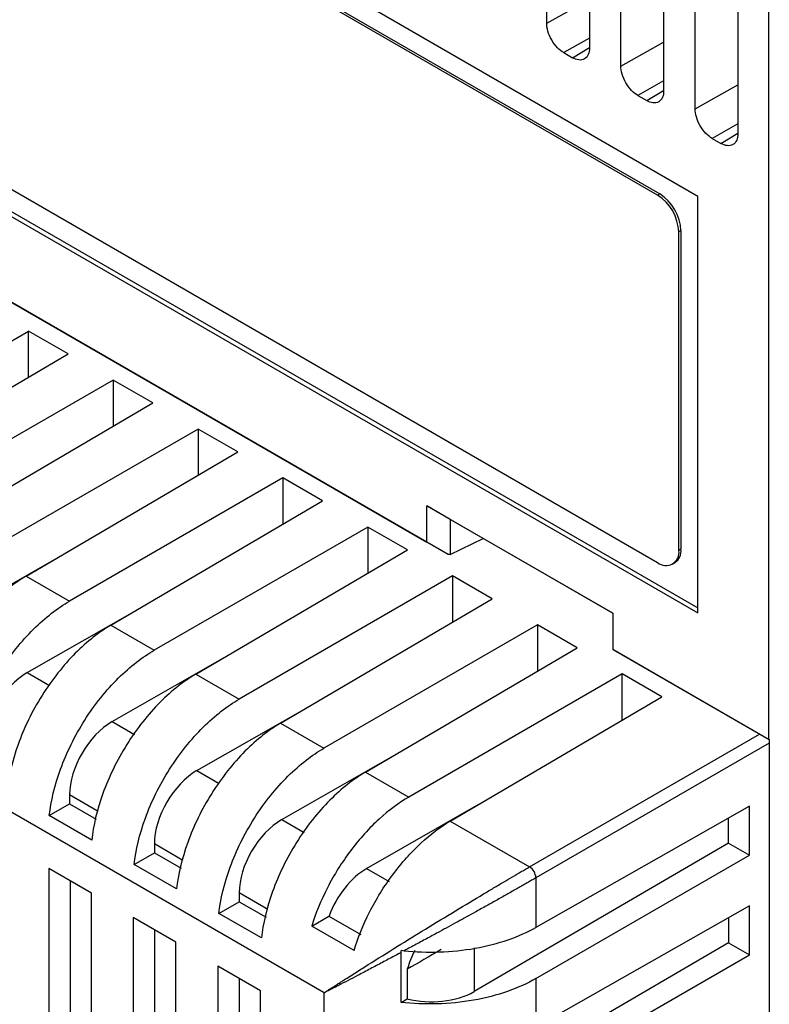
# Model space of a CAD drawing. Header units: millimetres. Extents: x 6 to 273, y 6 to 210.
# Tile 46 of 52: x 222 to 232, y 150 to 163. Entities that reach past the tile are written whole.
import ezdxf

# ---------------------------------------------------------------- set-up
doc = ezdxf.new("R2010")
doc.units = ezdxf.units.MM

msp = doc.modelspace()

# ---------------------------------------------------------------- linework, layer by layer
at = {"color": 7, "linetype": 'Continuous', "lineweight": 25}
for p, q in [((231.403, 160.697), (216.696, 169.188)), ((230.866, 160.714), (217.289, 168.552)), ((217.317, 168.568), (230.894, 160.731)), ((229.386, 163.007), (229.386, 166.542)), ((229.956, 166.213), (229.956, 162.678)), ((230.376, 162.435), (230.376, 165.97)), ((230.946, 165.641), (230.946, 162.106)), ((231.366, 161.864), (231.366, 165.399)), ((231.936, 165.07), (231.936, 161.535)), ((232.351, 153.454), (232.351, 164.83)), ((216.696, 163.635), (231.403, 155.145)), ((216.753, 163.668), (231.403, 155.211)), ((217.289, 163.653), (230.866, 155.815)), ((229.386, 163.007), (229.956, 163.327)), ((229.956, 162.808), (229.613, 162.615)), ((229.73, 162.547), (229.956, 162.683)), ((230.376, 162.435), (230.946, 162.756)), ((229.613, 162.615), (229.73, 162.547)), ((230.946, 162.237), (230.603, 162.043)), ((231.366, 161.864), (231.936, 162.184)), ((230.603, 162.043), (230.72, 161.975)), ((230.72, 161.975), (230.946, 162.112)), ((231.936, 161.665), (231.593, 161.472)), ((231.71, 161.404), (231.936, 161.54)), ((231.593, 161.472), (231.71, 161.404)), ((230.894, 160.731), (230.866, 160.714)), ((231.403, 155.145), (231.403, 160.697)), ((220.312, 160.404), (227.787, 156.089)), ((228.072, 155.924), (220.312, 160.404)), ((231.177, 160.241), (231.148, 160.224)), ((231.148, 155.978), (231.148, 160.224)), ((231.177, 160.241), (231.177, 155.995)), ((219.627, 157.258), (222.474, 158.902)), ((219.627, 157.258), (222.474, 158.902)), ((223.003, 158.597), (222.474, 158.902)), ((222.474, 158.286), (222.474, 158.902)), ((223.003, 158.597), (222.474, 158.902)), ((222.474, 158.286), (222.474, 158.902)), ((220.181, 156.939), (223.003, 158.597)), ((220.181, 156.939), (223.003, 158.597)), ((223.606, 158.249), (220.759, 156.605)), ((223.606, 158.249), (220.759, 156.605)), ((224.134, 157.944), (223.606, 158.249)), ((223.606, 158.249), (223.606, 157.633)), ((224.134, 157.944), (223.606, 158.249)), ((223.606, 158.249), (223.606, 157.633)), ((221.312, 156.286), (224.134, 157.944)), ((221.312, 156.286), (224.134, 157.944)), ((224.737, 157.596), (221.89, 155.952)), ((224.737, 157.596), (221.89, 155.952)), ((225.266, 157.291), (224.737, 157.596)), ((224.737, 157.596), (224.737, 156.98)), ((225.266, 157.291), (224.737, 157.596)), ((224.737, 157.596), (224.737, 156.98)), ((222.443, 155.633), (225.266, 157.291)), ((222.443, 155.633), (225.266, 157.291)), ((225.868, 156.943), (223.021, 155.299)), ((225.868, 156.943), (223.021, 155.299)), ((226.397, 156.637), (225.868, 156.943)), ((225.868, 156.943), (225.868, 156.327)), ((226.397, 156.637), (225.868, 156.943)), ((225.868, 156.943), (225.868, 156.327)), ((223.575, 154.98), (226.397, 156.637)), ((223.575, 154.98), (226.397, 156.637)), ((227.787, 156.57), (230.268, 155.138)), ((227.787, 156.089), (227.787, 156.57)), ((228.097, 156.391), (227.787, 156.57)), ((230.268, 155.138), (228.097, 156.391)), ((228.097, 156.391), (228.097, 155.924)), ((227, 156.289), (224.153, 154.646)), ((227, 156.289), (224.153, 154.646)), ((227.528, 155.984), (227, 156.289)), ((227, 156.289), (227, 155.674)), ((227.528, 155.984), (227, 156.289)), ((227, 156.289), (227, 155.674)), ((228.097, 155.924), (228.541, 156.135)), ((228.072, 155.924), (227.787, 156.089)), ((231.177, 155.995), (231.148, 155.978)), ((221.328, 155), (222.824, 155.856)), ((224.706, 154.326), (227.528, 155.984)), ((224.706, 154.326), (227.528, 155.984)), ((228.097, 155.924), (228.072, 155.924)), ((231.065, 155.795), (231.094, 155.812)), ((222.443, 155.633), (223.021, 155.299)), ((222.443, 155.633), (223.021, 155.299)), ((228.131, 155.636), (225.284, 153.993)), ((228.131, 155.636), (225.284, 153.993)), ((228.66, 155.331), (228.131, 155.636)), ((228.131, 155.636), (228.131, 155.021)), ((228.66, 155.331), (228.131, 155.636)), ((228.131, 155.636), (228.131, 155.021)), ((226.42, 150.078), (216.995, 155.519)), ((226.42, 150.078), (216.995, 155.519)), ((225.837, 153.673), (228.66, 155.331)), ((225.837, 153.673), (228.66, 155.331)), ((222.459, 154.347), (223.955, 155.203)), ((230.268, 155.138), (230.268, 154.657)), ((223.575, 154.98), (224.153, 154.646)), ((223.575, 154.98), (224.153, 154.646)), ((229.262, 154.983), (226.415, 153.34)), ((229.262, 154.983), (226.415, 153.34)), ((229.791, 154.678), (229.262, 154.983)), ((229.262, 154.983), (229.262, 154.367)), ((229.791, 154.678), (229.262, 154.983)), ((229.262, 154.983), (229.262, 154.367)), ((226.969, 153.02), (229.791, 154.678)), ((226.969, 153.02), (229.791, 154.678)), ((223.591, 153.694), (225.087, 154.55)), ((230.268, 154.657), (232.351, 153.454)), ((232.355, 153.452), (230.268, 154.657)), ((222.459, 154.347), (222.756, 154.176)), ((224.706, 154.326), (225.284, 153.993)), ((224.706, 154.326), (225.284, 153.993)), ((230.394, 154.33), (227.547, 152.687)), ((230.394, 154.33), (227.547, 152.687)), ((230.922, 154.025), (230.394, 154.33)), ((230.394, 153.714), (230.394, 154.33)), ((230.922, 154.025), (230.394, 154.33)), ((230.394, 153.714), (230.394, 154.33)), ((228.1, 152.367), (230.922, 154.025)), ((228.1, 152.367), (230.922, 154.025)), ((224.722, 153.041), (226.218, 153.897)), ((223.591, 153.694), (223.888, 153.522)), ((225.837, 153.673), (226.415, 153.34)), ((225.837, 153.673), (226.415, 153.34)), ((229.157, 151.757), (232.224, 153.528)), ((229.157, 151.757), (232.224, 153.528)), ((232.355, 153.407), (229.242, 151.61)), ((232.355, 153.407), (229.242, 151.61)), ((232.355, 153.452), (232.355, 144.142)), ((225.853, 152.388), (227.349, 153.244)), ((224.722, 153.041), (225.019, 152.869)), ((226.969, 153.02), (227.547, 152.687)), ((226.969, 153.02), (227.547, 152.687)), ((223.023, 152.716), (223.023, 152.598)), ((223.404, 152.495), (223.023, 152.716)), ((222.753, 152.442), (223.023, 152.598)), ((222.753, 152.442), (223.023, 152.598)), ((223.023, 152.598), (223.38, 152.391)), ((226.985, 151.735), (228.481, 152.591)), ((223.318, 152.115), (222.753, 152.442)), ((223.318, 152.115), (222.753, 152.442)), ((232.089, 152.565), (229.242, 150.95)), ((232.089, 152.565), (229.242, 150.95)), ((232.089, 151.912), (232.089, 152.565)), ((232.089, 151.912), (232.089, 152.565)), ((225.853, 152.388), (226.15, 152.216)), ((228.1, 152.367), (229.157, 151.757)), ((228.1, 152.367), (229.157, 151.757)), ((231.812, 152.071), (231.812, 152.408)), ((224.154, 152.062), (224.154, 151.944)), ((224.535, 151.842), (224.154, 152.062)), ((231.812, 152.071), (228.418, 150.095)), ((231.812, 152.071), (232.089, 151.912)), ((231.812, 152.071), (232.089, 151.912)), ((223.884, 151.789), (224.154, 151.944)), ((223.884, 151.789), (224.154, 151.944)), ((224.154, 151.944), (224.512, 151.738)), ((224.45, 151.462), (223.884, 151.789)), ((224.45, 151.462), (223.884, 151.789)), ((229.242, 150.268), (232.089, 151.912)), ((229.242, 150.268), (232.089, 151.912)), ((222.746, 151.733), (222.746, 149.619)), ((223.314, 151.406), (222.746, 151.733)), ((222.746, 151.733), (222.746, 149.619)), ((223.314, 151.406), (222.746, 151.733)), ((226.985, 151.735), (227.286, 151.561)), ((223.03, 151.57), (223.03, 149.783)), ((229.242, 151.61), (229.242, 150.95)), ((229.242, 151.61), (229.242, 150.95)), ((223.314, 149.291), (223.314, 151.406)), ((223.314, 149.291), (223.314, 151.406)), ((225.285, 151.409), (225.285, 151.291)), ((225.667, 151.189), (225.285, 151.409)), ((225.015, 151.136), (225.285, 151.291)), ((225.015, 151.136), (225.285, 151.291)), ((225.285, 151.291), (225.643, 151.085)), ((225.581, 150.809), (225.015, 151.136)), ((225.581, 150.809), (225.015, 151.136)), ((232.089, 151.237), (229.242, 149.622)), ((232.089, 151.237), (229.242, 149.622)), ((232.089, 150.584), (232.089, 151.237)), ((232.089, 150.584), (232.089, 151.237)), ((223.873, 151.083), (223.873, 148.968)), ((224.441, 150.755), (223.873, 151.083)), ((223.873, 151.083), (223.873, 148.968)), ((224.441, 150.755), (223.873, 151.083)), ((226.252, 150.968), (226.483, 151.101)), ((226.252, 150.968), (226.483, 151.101)), ((226.483, 151.101), (226.907, 150.857)), ((231.812, 151.08), (231.812, 150.743)), ((224.157, 150.919), (224.157, 149.132)), ((226.817, 150.642), (226.252, 150.968)), ((226.817, 150.642), (226.252, 150.968)), ((224.441, 148.641), (224.441, 150.755)), ((224.441, 148.641), (224.441, 150.755)), ((231.812, 150.743), (228.418, 148.767)), ((231.812, 150.743), (232.089, 150.584)), ((231.812, 150.743), (232.089, 150.584)), ((227.446, 149.95), (227.446, 150.616)), ((227.446, 149.95), (227.446, 150.616)), ((228.418, 150.677), (228.418, 150.095)), ((229.242, 148.94), (232.089, 150.584)), ((229.242, 148.94), (232.089, 150.584)), ((225, 150.432), (225, 148.318)), ((225.568, 150.104), (225, 150.432)), ((225, 150.432), (225, 148.318)), ((225.568, 150.104), (225, 150.432)), ((227.527, 150.393), (227.527, 149.997)), ((225.284, 150.268), (225.284, 148.481)), ((229.242, 150.268), (229.242, 149.622)), ((229.242, 150.268), (229.242, 149.622)), ((225.568, 147.99), (225.568, 150.104)), ((225.568, 147.99), (225.568, 150.104)), ((226.42, 144.572), (226.42, 150.078)), ((226.42, 144.572), (226.42, 150.078)), ((227.446, 149.95), (227.527, 149.997)), ((227.446, 149.95), (227.527, 149.997))]:
    msp.add_line(p, q, dxfattribs=at)
for centre, radius, start, end in [((230.534, 160.196), 0.615, 2.6055, 57.3945), ((230.563, 160.213), 0.615, 2.6055, 57.3945), ((230.986, 155.97), 0.192, 304.0564, 7.2558), ((230.976, 155.95), 0.175, 230.7967, 9.214), ((229.056, 151.601), 0.186, 2.8317, 57.1683), ((229.056, 151.601), 0.186, 2.8317, 57.1683)]:
    msp.add_arc(centre, radius, start, end, dxfattribs=at)
for centre, major_axis, ratio, start_param, end_param in [((222.459, 153.694), (0.403, 0.691), 0.579895, 0.787518, 2.358314), ((223.591, 153.041), (0.403, 0.691), 0.579895, 0.787518, 2.358314), ((224.722, 152.388), (0.403, 0.691), 0.579895, 0.787518, 2.358314), ((225.853, 151.734), (0.403, 0.691), 0.579895, 0.787518, 2.358314), ((226.985, 151.081), (0.403, 0.691), 0.579895, 0.787518, 1.869041), ((227.852, 150.58), (0.8, 0.462), 0.00007, 1.4095, 1.989125), ((228.058, 150.462), (0.403, 0.691), 0.579895, 1.649814, 1.991285), ((227.852, 150.421), (0.8, 0.003), 0.579801, 4.291819, 5.495587)]:
    msp.add_ellipse(centre, major_axis=major_axis, ratio=ratio, start_param=start_param, end_param=end_param, dxfattribs=at)
for points, knots in [([(229.613, 162.615), (229.586, 162.63), (229.557, 162.652), (229.502, 162.71), (229.475, 162.745), (229.431, 162.822), (229.413, 162.863), (229.391, 162.94), (229.386, 162.976), (229.386, 163.007)], [0, 0, 0, 0, 0.25, 0.25, 0.5, 0.5, 0.75, 0.75, 1, 1, 1, 1]), ([(229.956, 162.678), (229.956, 162.647), (229.952, 162.616), (229.93, 162.565), (229.912, 162.544), (229.868, 162.518), (229.841, 162.514), (229.786, 162.521), (229.757, 162.532), (229.73, 162.547)], [0, 0, 0, 0, 0.25, 0.25, 0.5, 0.5, 0.75, 0.75, 1, 1, 1, 1]), ([(230.603, 162.043), (230.576, 162.059), (230.547, 162.081), (230.492, 162.138), (230.465, 162.174), (230.421, 162.25), (230.403, 162.291), (230.381, 162.368), (230.376, 162.404), (230.376, 162.435)], [0, 0, 0, 0, 0.25, 0.25, 0.5, 0.5, 0.75, 0.75, 1, 1, 1, 1]), ([(230.946, 162.106), (230.946, 162.075), (230.942, 162.045), (230.919, 161.993), (230.902, 161.972), (230.858, 161.947), (230.831, 161.942), (230.776, 161.949), (230.747, 161.96), (230.72, 161.975)], [0, 0, 0, 0, 0.25, 0.25, 0.5, 0.5, 0.75, 0.75, 1, 1, 1, 1]), ([(231.593, 161.472), (231.566, 161.487), (231.537, 161.509), (231.482, 161.567), (231.455, 161.602), (231.411, 161.679), (231.393, 161.72), (231.371, 161.797), (231.366, 161.833), (231.366, 161.864)], [0, 0, 0, 0, 0.25, 0.25, 0.5, 0.5, 0.75, 0.75, 1, 1, 1, 1]), ([(231.936, 161.535), (231.936, 161.504), (231.931, 161.473), (231.909, 161.422), (231.892, 161.401), (231.848, 161.375), (231.821, 161.371), (231.766, 161.378), (231.737, 161.389), (231.71, 161.404)], [0, 0, 0, 0, 0.25, 0.25, 0.5, 0.5, 0.75, 0.75, 1, 1, 1, 1]), ([(222.443, 155.633), (222.29, 155.543), (222.127, 155.417), (221.809, 155.098), (221.656, 154.905), (221.393, 154.486), (221.283, 154.26), (221.126, 153.822), (221.077, 153.61), (221.056, 153.422)], [0, 0, 0, 0, 0.25, 0.25, 0.5, 0.5, 0.75, 0.75, 1, 1, 1, 1]), ([(222.443, 155.633), (222.29, 155.543), (222.127, 155.417), (221.809, 155.098), (221.656, 154.905), (221.393, 154.486), (221.283, 154.26), (221.126, 153.822), (221.077, 153.61), (221.056, 153.422)], [0, 0, 0, 0, 0.25, 0.25, 0.5, 0.5, 0.75, 0.75, 1, 1, 1, 1]), ([(221.621, 153.095), (221.643, 153.284), (221.692, 153.495), (221.851, 153.932), (221.961, 154.157), (222.227, 154.576), (222.382, 154.768), (222.702, 155.085), (222.867, 155.21), (223.021, 155.299)], [0, 0, 0, 0, 0.25, 0.25, 0.5, 0.5, 0.75, 0.75, 1, 1, 1, 1]), ([(221.621, 153.095), (221.643, 153.284), (221.692, 153.495), (221.851, 153.932), (221.961, 154.157), (222.227, 154.576), (222.382, 154.768), (222.702, 155.085), (222.867, 155.21), (223.021, 155.299)], [0, 0, 0, 0, 0.25, 0.25, 0.5, 0.5, 0.75, 0.75, 1, 1, 1, 1]), ([(223.575, 154.98), (223.421, 154.889), (223.258, 154.764), (222.941, 154.445), (222.787, 154.252), (222.524, 153.833), (222.415, 153.607), (222.257, 153.169), (222.209, 152.957), (222.187, 152.768)], [0, 0, 0, 0, 0.25, 0.25, 0.5, 0.5, 0.75, 0.75, 1, 1, 1, 1]), ([(223.575, 154.98), (223.421, 154.889), (223.258, 154.764), (222.941, 154.445), (222.787, 154.252), (222.524, 153.833), (222.415, 153.607), (222.257, 153.169), (222.209, 152.957), (222.187, 152.768)], [0, 0, 0, 0, 0.25, 0.25, 0.5, 0.5, 0.75, 0.75, 1, 1, 1, 1]), ([(222.753, 152.442), (222.775, 152.63), (222.823, 152.842), (222.983, 153.279), (223.093, 153.504), (223.358, 153.923), (223.513, 154.115), (223.833, 154.432), (223.998, 154.557), (224.153, 154.646)], [0, 0, 0, 0, 0.25, 0.25, 0.5, 0.5, 0.75, 0.75, 1, 1, 1, 1]), ([(222.753, 152.442), (222.775, 152.63), (222.823, 152.842), (222.983, 153.279), (223.093, 153.504), (223.358, 153.923), (223.513, 154.115), (223.833, 154.432), (223.998, 154.557), (224.153, 154.646)], [0, 0, 0, 0, 0.25, 0.25, 0.5, 0.5, 0.75, 0.75, 1, 1, 1, 1]), ([(224.706, 154.326), (224.553, 154.236), (224.389, 154.111), (224.072, 153.792), (223.919, 153.599), (223.655, 153.18), (223.546, 152.954), (223.388, 152.516), (223.34, 152.304), (223.318, 152.115)], [0, 0, 0, 0, 0.25, 0.25, 0.5, 0.5, 0.75, 0.75, 1, 1, 1, 1]), ([(224.706, 154.326), (224.553, 154.236), (224.389, 154.111), (224.072, 153.792), (223.919, 153.599), (223.655, 153.18), (223.546, 152.954), (223.388, 152.516), (223.34, 152.304), (223.318, 152.115)], [0, 0, 0, 0, 0.25, 0.25, 0.5, 0.5, 0.75, 0.75, 1, 1, 1, 1]), ([(223.884, 151.789), (223.906, 151.977), (223.955, 152.189), (224.114, 152.626), (224.224, 152.851), (224.49, 153.269), (224.645, 153.461), (224.965, 153.779), (225.129, 153.903), (225.284, 153.993)], [0, 0, 0, 0, 0.25, 0.25, 0.5, 0.5, 0.75, 0.75, 1, 1, 1, 1]), ([(223.884, 151.789), (223.906, 151.977), (223.955, 152.189), (224.114, 152.626), (224.224, 152.851), (224.49, 153.269), (224.645, 153.461), (224.965, 153.779), (225.129, 153.903), (225.284, 153.993)], [0, 0, 0, 0, 0.25, 0.25, 0.5, 0.5, 0.75, 0.75, 1, 1, 1, 1]), ([(225.837, 153.673), (225.684, 153.583), (225.521, 153.457), (225.204, 153.139), (225.05, 152.946), (224.787, 152.526), (224.677, 152.301), (224.52, 151.863), (224.471, 151.651), (224.45, 151.462)], [0, 0, 0, 0, 0.25, 0.25, 0.5, 0.5, 0.75, 0.75, 1, 1, 1, 1]), ([(225.837, 153.673), (225.684, 153.583), (225.521, 153.457), (225.204, 153.139), (225.05, 152.946), (224.787, 152.526), (224.677, 152.301), (224.52, 151.863), (224.471, 151.651), (224.45, 151.462)], [0, 0, 0, 0, 0.25, 0.25, 0.5, 0.5, 0.75, 0.75, 1, 1, 1, 1]), ([(225.015, 151.136), (225.037, 151.324), (225.086, 151.536), (225.245, 151.973), (225.356, 152.198), (225.621, 152.616), (225.776, 152.808), (226.096, 153.125), (226.261, 153.25), (226.415, 153.34)], [0, 0, 0, 0, 0.25, 0.25, 0.5, 0.5, 0.75, 0.75, 1, 1, 1, 1]), ([(225.015, 151.136), (225.037, 151.324), (225.086, 151.536), (225.245, 151.973), (225.356, 152.198), (225.621, 152.616), (225.776, 152.808), (226.096, 153.125), (226.261, 153.25), (226.415, 153.34)], [0, 0, 0, 0, 0.25, 0.25, 0.5, 0.5, 0.75, 0.75, 1, 1, 1, 1]), ([(226.969, 153.02), (226.815, 152.93), (226.652, 152.804), (226.335, 152.486), (226.182, 152.293), (225.918, 151.873), (225.809, 151.648), (225.651, 151.209), (225.603, 150.998), (225.581, 150.809)], [0, 0, 0, 0, 0.25, 0.25, 0.5, 0.5, 0.75, 0.75, 1, 1, 1, 1]), ([(226.969, 153.02), (226.815, 152.93), (226.652, 152.804), (226.335, 152.486), (226.182, 152.293), (225.918, 151.873), (225.809, 151.648), (225.651, 151.209), (225.603, 150.998), (225.581, 150.809)], [0, 0, 0, 0, 0.25, 0.25, 0.5, 0.5, 0.75, 0.75, 1, 1, 1, 1]), ([(227.547, 152.687), (227.418, 152.612), (227.283, 152.514), (227.02, 152.274), (226.891, 152.132), (226.656, 151.82), (226.55, 151.651), (226.374, 151.307), (226.304, 151.133), (226.252, 150.968)], [0, 0, 0, 0, 0.25, 0.25, 0.5, 0.5, 0.75, 0.75, 1, 1, 1, 1]), ([(227.547, 152.687), (227.418, 152.612), (227.283, 152.514), (227.02, 152.274), (226.891, 152.132), (226.656, 151.82), (226.55, 151.651), (226.374, 151.307), (226.304, 151.133), (226.252, 150.968)], [0, 0, 0, 0, 0.25, 0.25, 0.5, 0.5, 0.75, 0.75, 1, 1, 1, 1]), ([(226.817, 150.642), (226.868, 150.808), (226.938, 150.982), (227.112, 151.326), (227.217, 151.496), (227.45, 151.809), (227.578, 151.951), (227.839, 152.193), (227.972, 152.292), (228.1, 152.367)], [0, 0, 0, 0, 0.25, 0.25, 0.5, 0.5, 0.75, 0.75, 1, 1, 1, 1]), ([(226.817, 150.642), (226.868, 150.808), (226.938, 150.982), (227.112, 151.326), (227.217, 151.496), (227.45, 151.809), (227.578, 151.951), (227.839, 152.193), (227.972, 152.292), (228.1, 152.367)], [0, 0, 0, 0, 0.25, 0.25, 0.5, 0.5, 0.75, 0.75, 1, 1, 1, 1]), ([(226.42, 150.078), (226.441, 150.092), (226.48, 150.118), (226.539, 150.156), (226.592, 150.19), (226.64, 150.221), (226.723, 150.274), (226.841, 150.349), (227.072, 150.494), (227.372, 150.683), (227.767, 150.926), (228.156, 151.163), (228.466, 151.349), (228.678, 151.476), (228.808, 151.553), (228.931, 151.626), (229.049, 151.694), (229.121, 151.736), (229.157, 151.757)], [0, 0, 0, 0, 0.033934, 0.064273, 0.091018, 0.114168, 0.133724, 0.207772, 0.27313, 0.421924, 0.549491, 0.678791, 0.79473, 0.83733, 0.878979, 0.919851, 0.960128, 1, 1, 1, 1]), ([(226.42, 150.078), (226.441, 150.092), (226.48, 150.118), (226.539, 150.156), (226.592, 150.19), (226.64, 150.221), (226.723, 150.274), (226.841, 150.349), (227.072, 150.494), (227.372, 150.683), (227.767, 150.926), (228.156, 151.163), (228.466, 151.349), (228.678, 151.476), (228.808, 151.553), (228.931, 151.626), (229.049, 151.694), (229.121, 151.736), (229.157, 151.757)], [0, 0, 0, 0, 0.033934, 0.064273, 0.091018, 0.114168, 0.133724, 0.207772, 0.27313, 0.421924, 0.549491, 0.678791, 0.79473, 0.83733, 0.878979, 0.919851, 0.960128, 1, 1, 1, 1]), ([(229.242, 151.61), (229.223, 151.599), (229.186, 151.578), (229.127, 151.544), (229.066, 151.509), (229.002, 151.473), (228.937, 151.436), (228.87, 151.398), (228.801, 151.359), (228.73, 151.319), (228.658, 151.279), (228.584, 151.237), (228.508, 151.196), (228.38, 151.124), (228.194, 151.022), (227.984, 150.907), (227.801, 150.808), (227.643, 150.723), (227.54, 150.667), (227.487, 150.639)], [0, 0, 0, 0, 0.037062, 0.074306, 0.111783, 0.149542, 0.187632, 0.226101, 0.264995, 0.304358, 0.344233, 0.384662, 0.425685, 0.467338, 0.59313, 0.727586, 0.813661, 0.904433, 1, 1, 1, 1]), ([(229.242, 151.61), (229.223, 151.599), (229.186, 151.578), (229.127, 151.544), (229.066, 151.509), (229.002, 151.473), (228.937, 151.436), (228.87, 151.398), (228.801, 151.359), (228.73, 151.319), (228.658, 151.279), (228.584, 151.237), (228.508, 151.196), (228.38, 151.124), (228.194, 151.022), (227.984, 150.907), (227.801, 150.808), (227.643, 150.723), (227.54, 150.667), (227.487, 150.639)], [0, 0, 0, 0, 0.037062, 0.074306, 0.111783, 0.149542, 0.187632, 0.226101, 0.264995, 0.304358, 0.344233, 0.384662, 0.425685, 0.467338, 0.59313, 0.727586, 0.813661, 0.904433, 1, 1, 1, 1]), ([(227.487, 150.639), (227.638, 150.623), (227.796, 150.617), (228.116, 150.627), (228.277, 150.644), (228.586, 150.699), (228.735, 150.737), (229.009, 150.832), (229.133, 150.888), (229.242, 150.95)], [0, 0, 0, 0, 0.25, 0.25, 0.5, 0.5, 0.75, 0.75, 1, 1, 1, 1]), ([(227.487, 150.639), (227.638, 150.623), (227.796, 150.617), (228.116, 150.627), (228.277, 150.644), (228.586, 150.699), (228.735, 150.737), (229.009, 150.832), (229.133, 150.888), (229.242, 150.95)], [0, 0, 0, 0, 0.25, 0.25, 0.5, 0.5, 0.75, 0.75, 1, 1, 1, 1]), ([(227.446, 150.616), (227.421, 150.603), (227.369, 150.575), (227.293, 150.534), (227.214, 150.493), (227.135, 150.45), (227.054, 150.408), (226.973, 150.365), (226.877, 150.315), (226.765, 150.256), (226.65, 150.196), (226.532, 150.135), (226.461, 150.099), (226.42, 150.078)], [0, 0, 0, 0, 0.062072, 0.126781, 0.194134, 0.26414, 0.336805, 0.412135, 0.490136, 0.610149, 0.745173, 0.85124, 1, 1, 1, 1]), ([(227.446, 150.616), (227.421, 150.603), (227.369, 150.575), (227.293, 150.534), (227.214, 150.493), (227.135, 150.45), (227.054, 150.408), (226.973, 150.365), (226.877, 150.315), (226.765, 150.256), (226.65, 150.196), (226.532, 150.135), (226.461, 150.099), (226.42, 150.078)], [0, 0, 0, 0, 0.062072, 0.126781, 0.194134, 0.26414, 0.336805, 0.412135, 0.490136, 0.610149, 0.745173, 0.85124, 1, 1, 1, 1]), ([(227.446, 150.616), (227.446, 150.621), (227.446, 150.63), (227.447, 150.639), (227.448, 150.644)], [0, 0, 0, 0, 0.477584, 1, 1, 1, 1]), ([(227.446, 150.616), (227.446, 150.621), (227.446, 150.63), (227.447, 150.639), (227.448, 150.644)], [0, 0, 0, 0, 0.477584, 1, 1, 1, 1]), ([(229.242, 150.268), (229.131, 150.204), (229.004, 150.146), (228.723, 150.047), (228.57, 150.007), (228.252, 149.951), (228.087, 149.935), (227.761, 149.925), (227.599, 149.932), (227.446, 149.95)], [0, 0, 0, 0, 0.25, 0.25, 0.5, 0.5, 0.75, 0.75, 1, 1, 1, 1]), ([(229.242, 150.268), (229.131, 150.204), (229.004, 150.146), (228.723, 150.047), (228.57, 150.007), (228.252, 149.951), (228.087, 149.935), (227.761, 149.925), (227.599, 149.932), (227.446, 149.95)], [0, 0, 0, 0, 0.25, 0.25, 0.5, 0.5, 0.75, 0.75, 1, 1, 1, 1])]:
    msp.add_open_spline(points, degree=3, knots=knots, dxfattribs=at)
for points in [[(232.351, 153.454), (232.353, 153.454), (232.354, 153.453), (232.355, 153.452)], [(227.448, 150.644), (227.461, 150.642), (227.474, 150.64), (227.487, 150.639)], [(227.448, 150.644), (227.461, 150.642), (227.474, 150.64), (227.487, 150.639)]]:
    msp.add_open_spline(points, degree=3, dxfattribs=at)

doc.saveas('drawing.dxf')
